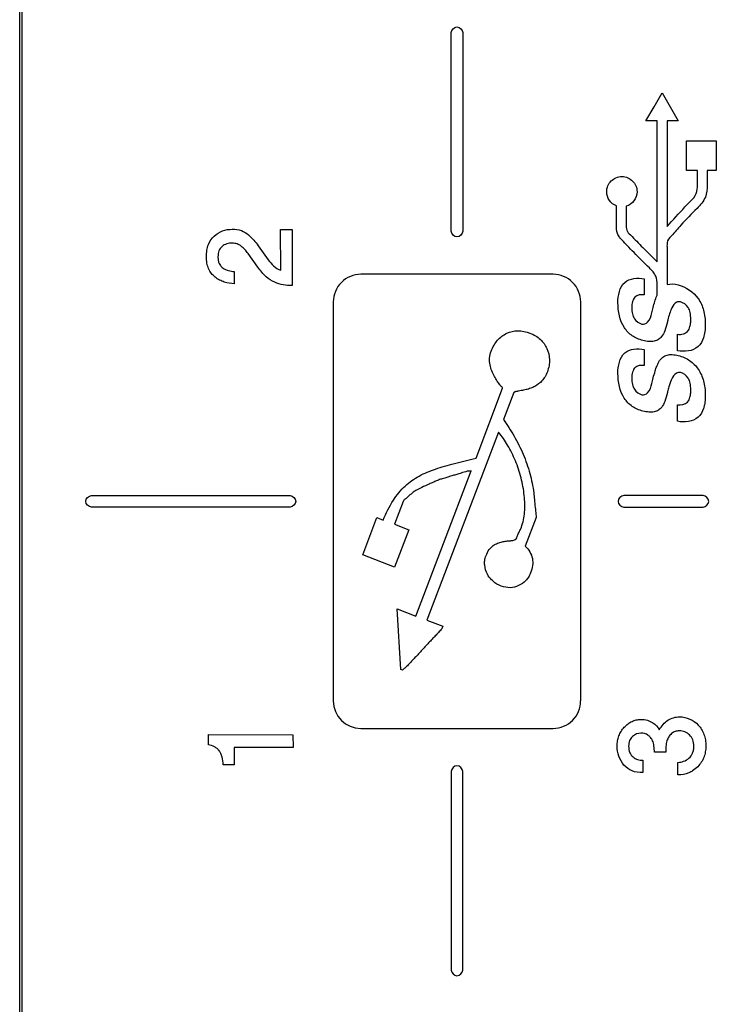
# Model space of a CAD drawing. Header units: millimetres. Extents: x 0 to 1427, y 0 to 1009.
# Tile 31 of 51: x 1282 to 1299, y 469 to 494. Entities that reach past the tile are written whole.
import ezdxf

# ---------------------------------------------------------------- set-up
doc = ezdxf.new("R2010")
doc.units = ezdxf.units.MM
doc.header["$LTSCALE"] = 65.395
doc.layers.add('COVER-REAR_CASE_PC-SHAPE', color=7, linetype='CONTINUOUS')
doc.layers.add('REAR_CASE-PPC19-SHAPE', color=7, linetype='CONTINUOUS')

msp = doc.modelspace()

# ---------------------------------------------------------------- linework, layer by layer
at = {"layer": 'COVER-REAR_CASE_PC-SHAPE', "color": 7, "linetype": 'Continuous'}
msp.add_line((1281.528, 439.529), (1281.528, 706.529), dxfattribs=at)
at = {"layer": 'REAR_CASE-PPC19-SHAPE', "color": 7, "linetype": 'Continuous'}
for p, q in [((1281.585, 455.873), (1281.585, 690.185)), ((1292.184, 488.396), (1292.184, 493.302)), ((1292.469, 493.302), (1292.469, 488.396)), ((1297.193, 491.47), (1297.392, 491.816)), ((1297.392, 491.816), (1297.593, 491.47)), ((1296.993, 491.124), (1297.193, 491.47)), ((1297.593, 491.47), (1297.792, 491.124)), ((1297.272, 491.124), (1296.993, 491.124)), ((1297.272, 487.636), (1297.272, 491.124)), ((1297.792, 491.124), (1297.513, 491.124)), ((1297.513, 491.124), (1297.513, 488.512)), ((1297.994, 490.628), (1298.73, 490.628)), ((1297.994, 489.892), (1297.994, 490.628)), ((1298.73, 490.628), (1298.73, 489.892)), ((1298.267, 489.892), (1297.994, 489.892)), ((1298.267, 489.541), (1298.267, 489.892)), ((1298.73, 489.892), (1298.508, 489.892)), ((1298.508, 489.892), (1298.508, 489.541)), ((1296.264, 488.564), (1296.264, 489.021)), ((1296.506, 489.012), (1296.506, 488.564)), ((1287.971, 488.435), (1288.26, 488.435)), ((1287.975, 487.43), (1287.971, 488.435)), ((1288.26, 488.435), (1288.254, 487.051)), ((1287.417, 488.038), (1287.667, 487.69)), ((1297.513, 488.009), (1297.513, 487.078)), ((1287.411, 487.508), (1287.167, 487.848)), ((1297.246, 487.662), (1297.272, 487.636)), ((1286.828, 487.401), (1286.828, 487.099)), ((1294.701, 487.331), (1289.953, 487.331)), ((1296.949, 487.218), (1296.949, 486.821)), ((1297.272, 486.833), (1297.272, 487.077)), ((1289.271, 486.648), (1289.271, 476.793)), ((1295.382, 476.793), (1295.382, 486.648)), ((1297.137, 486.378), (1297.17, 486.514)), ((1297.534, 486.207), (1297.532, 486.196)), ((1297.771, 485.444), (1297.771, 485.851)), ((1296.949, 485.473), (1296.949, 485.076)), ((1292.797, 482.789), (1293.454, 484.515)), ((1293.728, 484.413), (1293.472, 483.742)), ((1297.771, 483.699), (1297.771, 484.106)), ((1293.356, 483.429), (1291.583, 478.783)), ((1291.31, 478.888), (1292.676, 482.477)), ((1283.3, 481.864), (1288.206, 481.864)), ((1290.998, 481.721), (1290.781, 481.154)), ((1298.403, 481.864), (1296.447, 481.864)), ((1288.206, 481.579), (1283.3, 481.579)), ((1296.447, 481.579), (1298.403, 481.579)), ((1289.998, 480.397), (1290.351, 481.319)), ((1290.351, 481.319), (1290.506, 481.259)), ((1294.281, 481.326), (1294.011, 480.617)), ((1290.781, 481.154), (1291.134, 481.019)), ((1291.134, 481.019), (1290.781, 480.098)), ((1293.893, 481.026), (1293.916, 481.083)), ((1290.781, 480.098), (1289.998, 480.397)), ((1290.849, 479.063), (1291.31, 478.888)), ((1290.94, 477.567), (1290.849, 479.063)), ((1291.583, 478.783), (1291.975, 478.634)), ((1291.975, 478.634), (1291.951, 478.573)), ((1290.981, 477.551), (1290.94, 477.567)), ((1289.953, 476.112), (1294.701, 476.112)), ((1286.187, 475.959), (1288.276, 475.956)), ((1286.187, 475.703), (1286.187, 475.959)), ((1288.276, 475.956), (1288.279, 475.641)), ((1286.828, 475.644), (1286.822, 475.213)), ((1288.279, 475.641), (1286.828, 475.644)), ((1297.481, 475.522), (1297.202, 475.522)), ((1286.822, 475.213), (1286.554, 475.213)), ((1296.913, 475.324), (1296.913, 475.02)), ((1297.783, 474.966), (1297.783, 475.272)), ((1292.184, 475.047), (1292.184, 470.141)), ((1292.469, 470.141), (1292.469, 475.047))]:
    msp.add_line(p, q, dxfattribs=at)
for centre, radius, start, end in [((1289.952, 476.793), 0.681, 180.0488, 270.0381), ((1294.701, 476.792), 0.68, 269.9746, 0.0254)]:
    msp.add_arc(centre, radius, start, end, dxfattribs=at)
for points in [[(1292.184, 493.302), (1292.184, 493.369), (1292.26, 493.443), (1292.326, 493.443)], [(1292.326, 493.443), (1292.393, 493.443), (1292.469, 493.369), (1292.469, 493.302)], [(1292.326, 488.255), (1292.26, 488.255), (1292.184, 488.329), (1292.184, 488.396)], [(1292.469, 488.396), (1292.469, 488.329), (1292.393, 488.255), (1292.326, 488.255)], [(1297.516, 488.108), (1297.512, 488.075), (1297.513, 488.042), (1297.513, 488.009)], [(1297.513, 487.078), (1297.601, 487.103), (1297.7, 487.092), (1297.789, 487.069)], [(1297.532, 486.196), (1297.529, 486.183), (1297.526, 486.169), (1297.523, 486.156)], [(1297.137, 484.634), (1297.148, 484.679), (1297.16, 484.724), (1297.17, 484.769)], [(1283.159, 481.721), (1283.159, 481.788), (1283.233, 481.864), (1283.3, 481.864)], [(1283.3, 481.579), (1283.233, 481.579), (1283.159, 481.655), (1283.159, 481.721)], [(1288.206, 481.864), (1288.273, 481.864), (1288.347, 481.788), (1288.347, 481.721)], [(1288.347, 481.721), (1288.347, 481.655), (1288.273, 481.579), (1288.206, 481.579)], [(1296.447, 481.864), (1296.38, 481.864), (1296.306, 481.788), (1296.306, 481.721)], [(1296.306, 481.721), (1296.306, 481.655), (1296.38, 481.579), (1296.447, 481.579)], [(1298.544, 481.721), (1298.544, 481.788), (1298.47, 481.864), (1298.403, 481.864)], [(1298.403, 481.579), (1298.47, 481.579), (1298.544, 481.655), (1298.544, 481.721)], [(1291.039, 477.6), (1291.018, 477.586), (1291, 477.568), (1290.981, 477.551)], [(1291.083, 477.642), (1291.066, 477.631), (1291.052, 477.616), (1291.039, 477.6)], [(1297.323, 476.08), (1297.375, 476.171), (1297.449, 476.254), (1297.537, 476.313)], [(1292.326, 475.188), (1292.26, 475.188), (1292.184, 475.114), (1292.184, 475.047)], [(1292.469, 475.047), (1292.469, 475.114), (1292.393, 475.188), (1292.326, 475.188)], [(1292.184, 470.141), (1292.184, 470.074), (1292.26, 470), (1292.326, 470)], [(1292.326, 470), (1292.393, 470), (1292.469, 470.074), (1292.469, 470.141)]]:
    msp.add_open_spline(points, degree=3, dxfattribs=at)
for points, knots in [([(1296.264, 489.021), (1296.196, 489.047), (1296.07, 489.144), (1296.008, 489.345), (1296.043, 489.519), (1296.127, 489.643), (1296.25, 489.726), (1296.398, 489.756), (1296.498, 489.735), (1296.544, 489.716)], [0, 0, 0, 0, 0.186457, 0.377502, 0.50391, 0.625785, 0.747714, 0.874287, 1, 1, 1, 1]), ([(1296.544, 489.716), (1296.588, 489.698), (1296.67, 489.642), (1296.753, 489.519), (1296.789, 489.341), (1296.719, 489.131), (1296.58, 489.034), (1296.506, 489.012)], [0, 0, 0, 0, 0.158131, 0.316508, 0.480721, 0.742948, 1, 1, 1, 1]), ([(1298.085, 489.127), (1298.145, 489.187), (1298.258, 489.307), (1298.267, 489.47), (1298.267, 489.541)], [0, 0, 0, 0, 0.543299, 1, 1, 1, 1]), ([(1298.508, 489.541), (1298.508, 489.439), (1298.486, 489.213), (1298.337, 489.039), (1298.254, 488.957)], [0, 0, 0, 0, 0.467037, 1, 1, 1, 1]), ([(1297.513, 488.512), (1297.66, 488.673), (1297.848, 488.881), (1298.041, 489.084), (1298.085, 489.127)], [0, 0, 0, 0, 0.781368, 1, 1, 1, 1]), ([(1298.254, 488.957), (1298.12, 488.822), (1297.895, 488.603), (1297.667, 488.321), (1297.521, 488.176), (1297.516, 488.108)], [0, 0, 0, 0, 0.505938, 0.81935, 1, 1, 1, 1]), ([(1297.077, 487.492), (1296.966, 487.603), (1296.795, 487.771), (1296.581, 487.986), (1296.446, 488.125), (1296.348, 488.233), (1296.264, 488.371), (1296.264, 488.488), (1296.264, 488.564)], [0, 0, 0, 0, 0.339752, 0.518946, 0.656987, 0.759158, 0.834284, 1, 1, 1, 1]), ([(1296.506, 488.564), (1296.506, 488.517), (1296.498, 488.411), (1296.684, 488.233), (1296.919, 487.984), (1297.137, 487.772), (1297.246, 487.662)], [0, 0, 0, 0, 0.118877, 0.245439, 0.609824, 1, 1, 1, 1]), ([(1286.828, 487.099), (1286.744, 487.098), (1286.616, 487.118), (1286.461, 487.187), (1286.351, 487.258), (1286.254, 487.352), (1286.186, 487.472), (1286.146, 487.613), (1286.135, 487.767), (1286.146, 487.921), (1286.19, 488.103), (1286.267, 488.22), (1286.331, 488.276)], [0, 0, 0, 0, 0.153171, 0.230521, 0.311142, 0.39228, 0.473908, 0.561253, 0.658579, 0.756407, 0.843571, 1, 1, 1, 1]), ([(1286.331, 488.276), (1286.392, 488.33), (1286.533, 488.418), (1286.771, 488.456), (1286.999, 488.428), (1287.179, 488.316), (1287.307, 488.178), (1287.385, 488.085), (1287.417, 488.038)], [0, 0, 0, 0, 0.190475, 0.379682, 0.557777, 0.716091, 0.865801, 1, 1, 1, 1]), ([(1287.167, 487.848), (1287.144, 487.881), (1287.092, 487.943), (1287.005, 488.027), (1286.9, 488.09), (1286.772, 488.106), (1286.641, 488.091), (1286.518, 488.027), (1286.452, 487.932), (1286.427, 487.841), (1286.422, 487.76), (1286.428, 487.676), (1286.449, 487.603), (1286.472, 487.565), (1286.483, 487.551)], [0, 0, 0, 0, 0.096742, 0.192802, 0.286541, 0.381996, 0.494117, 0.597757, 0.701621, 0.758444, 0.821632, 0.893909, 0.95763, 1, 1, 1, 1]), ([(1286.483, 487.551), (1286.502, 487.526), (1286.561, 487.47), (1286.681, 487.417), (1286.779, 487.401), (1286.828, 487.401)], [0, 0, 0, 0, 0.242988, 0.621908, 1, 1, 1, 1]), ([(1288.254, 487.051), (1288.181, 487.051), (1288.034, 487.066), (1287.812, 487.126), (1287.591, 487.275), (1287.472, 487.422), (1287.411, 487.508)], [0, 0, 0, 0, 0.218613, 0.43835, 0.684184, 1, 1, 1, 1]), ([(1287.667, 487.69), (1287.705, 487.635), (1287.794, 487.532), (1287.909, 487.453), (1287.975, 487.43)], [0, 0, 0, 0, 0.489427, 1, 1, 1, 1]), ([(1289.953, 487.331), (1289.779, 487.331), (1289.417, 487.184), (1289.271, 486.822), (1289.271, 486.648)], [0, 0, 0, 0, 0.500109, 1, 1, 1, 1]), ([(1295.382, 486.648), (1295.382, 486.822), (1295.237, 487.184), (1294.875, 487.331), (1294.701, 487.331)], [0, 0, 0, 0, 0.500025, 1, 1, 1, 1]), ([(1296.301, 486.628), (1296.301, 486.805), (1296.373, 487.216), (1296.791, 487.252), (1296.949, 487.218)], [0, 0, 0, 0, 0.522862, 1, 1, 1, 1]), ([(1297.272, 487.077), (1297.272, 487.147), (1297.256, 487.312), (1297.139, 487.43), (1297.077, 487.492)], [0, 0, 0, 0, 0.443969, 1, 1, 1, 1]), ([(1297.789, 487.069), (1297.982, 487.019), (1298.265, 486.83), (1298.41, 486.491), (1298.452, 486.27), (1298.462, 486.092), (1298.453, 485.921), (1298.413, 485.729), (1298.257, 485.439), (1297.94, 485.408), (1297.771, 485.444)], [0, 0, 0, 0, 0.252098, 0.385364, 0.457459, 0.534936, 0.608929, 0.673402, 0.782218, 1, 1, 1, 1]), ([(1296.949, 486.821), (1296.873, 486.835), (1296.727, 486.815), (1296.652, 486.649), (1296.64, 486.506), (1296.653, 486.359), (1296.712, 486.199), (1296.82, 486.119), (1296.893, 486.101)], [0, 0, 0, 0, 0.228847, 0.34753, 0.505701, 0.650369, 0.776915, 1, 1, 1, 1]), ([(1297.17, 486.514), (1297.198, 486.61), (1297.231, 486.717), (1297.268, 486.823), (1297.272, 486.833)], [0, 0, 0, 0, 0.896478, 1, 1, 1, 1]), ([(1297.523, 486.156), (1297.505, 486.081), (1297.47, 485.955), (1297.399, 485.801), (1297.303, 485.712), (1297.191, 485.671), (1297.059, 485.665), (1296.917, 485.691), (1296.778, 485.739), (1296.611, 485.831), (1296.36, 486.091), (1296.301, 486.416), (1296.301, 486.628)], [0, 0, 0, 0, 0.111103, 0.187171, 0.238699, 0.292776, 0.35412, 0.426043, 0.497204, 0.56464, 0.697212, 1, 1, 1, 1]), ([(1297.843, 486.651), (1297.814, 486.659), (1297.714, 486.644), (1297.606, 486.461), (1297.559, 486.308), (1297.534, 486.207)], [0, 0, 0, 0, 0.153115, 0.468983, 1, 1, 1, 1]), ([(1297.771, 485.851), (1297.82, 485.845), (1297.912, 485.843), (1298.034, 485.916), (1298.08, 486.025), (1298.098, 486.129), (1298.103, 486.244), (1298.092, 486.376), (1298.034, 486.548), (1297.92, 486.631), (1297.843, 486.651)], [0, 0, 0, 0, 0.130552, 0.23817, 0.35833, 0.433512, 0.520763, 0.665838, 0.786574, 1, 1, 1, 1]), ([(1296.893, 486.101), (1296.942, 486.088), (1297.089, 486.155), (1297.116, 486.297), (1297.137, 486.378)], [0, 0, 0, 0, 0.374139, 1, 1, 1, 1]), ([(1293.454, 484.515), (1293.456, 484.525), (1293.424, 484.554), (1293.383, 484.609), (1293.311, 484.697), (1293.248, 484.812), (1293.18, 484.944), (1293.137, 485.097), (1293.119, 485.267), (1293.165, 485.432), (1293.236, 485.579), (1293.351, 485.741), (1293.545, 485.892), (1293.837, 485.956), (1294.034, 485.915), (1294.129, 485.878)], [0, 0, 0, 0, 0.013463, 0.049273, 0.102042, 0.163804, 0.231086, 0.303695, 0.380252, 0.461371, 0.534433, 0.603104, 0.732344, 0.859851, 1, 1, 1, 1]), ([(1294.129, 485.878), (1294.223, 485.843), (1294.393, 485.741), (1294.567, 485.504), (1294.619, 485.266), (1294.604, 485.07), (1294.563, 484.928), (1294.507, 484.801), (1294.408, 484.672), (1294.286, 484.573), (1294.146, 484.513), (1294.032, 484.479), (1293.932, 484.46), (1293.859, 484.446), (1293.817, 484.438), (1293.789, 484.435), (1293.767, 484.426), (1293.749, 484.42), (1293.735, 484.415), (1293.728, 484.413)], [0, 0, 0, 0, 0.136952, 0.263227, 0.391913, 0.45979, 0.530517, 0.592928, 0.649427, 0.751476, 0.803177, 0.85746, 0.913347, 0.94269, 0.95783, 0.973327, 0.980522, 0.989468, 1, 1, 1, 1]), ([(1296.301, 484.883), (1296.301, 485.06), (1296.373, 485.471), (1296.791, 485.508), (1296.949, 485.473)], [0, 0, 0, 0, 0.523046, 1, 1, 1, 1]), ([(1297.17, 484.769), (1297.187, 484.827), (1297.215, 484.924), (1297.254, 485.046), (1297.291, 485.131), (1297.353, 485.245), (1297.478, 485.341), (1297.649, 485.353), (1297.793, 485.328), (1297.939, 485.278), (1298.118, 485.179), (1298.303, 484.992), (1298.41, 484.746), (1298.452, 484.525), (1298.462, 484.348), (1298.454, 484.187), (1298.435, 484.088), (1298.424, 484.049)], [0, 0, 0, 0, 0.071216, 0.118398, 0.15129, 0.180285, 0.270608, 0.319835, 0.378808, 0.441321, 0.500915, 0.61868, 0.743105, 0.810303, 0.882754, 0.951897, 1, 1, 1, 1]), ([(1296.949, 485.076), (1296.873, 485.091), (1296.727, 485.071), (1296.652, 484.905), (1296.64, 484.762), (1296.653, 484.615), (1296.713, 484.455), (1296.82, 484.375), (1296.893, 484.355)], [0, 0, 0, 0, 0.228428, 0.34742, 0.504663, 0.649965, 0.775702, 1, 1, 1, 1]), ([(1297.523, 484.412), (1297.505, 484.336), (1297.47, 484.21), (1297.399, 484.057), (1297.303, 483.968), (1297.191, 483.927), (1297.059, 483.921), (1296.918, 483.947), (1296.778, 483.994), (1296.611, 484.087), (1296.359, 484.346), (1296.301, 484.671), (1296.301, 484.883)], [0, 0, 0, 0, 0.111052, 0.18684, 0.238481, 0.292547, 0.353936, 0.425922, 0.497041, 0.564465, 0.697029, 1, 1, 1, 1]), ([(1297.843, 484.907), (1297.781, 484.923), (1297.659, 484.832), (1297.606, 484.694), (1297.564, 484.572), (1297.541, 484.498), (1297.53, 484.442), (1297.526, 484.425), (1297.523, 484.412)], [0, 0, 0, 0, 0.304326, 0.562728, 0.727323, 0.916707, 0.934024, 1, 1, 1, 1]), ([(1297.771, 484.106), (1297.857, 484.095), (1298.016, 484.123), (1298.08, 484.28), (1298.098, 484.384), (1298.102, 484.474), (1298.098, 484.561), (1298.083, 484.659), (1298.034, 484.804), (1297.92, 484.887), (1297.843, 484.907)], [0, 0, 0, 0, 0.231987, 0.3539, 0.429603, 0.517771, 0.594473, 0.663784, 0.784876, 1, 1, 1, 1]), ([(1296.893, 484.355), (1296.942, 484.342), (1297.089, 484.411), (1297.116, 484.552), (1297.137, 484.634)], [0, 0, 0, 0, 0.373429, 1, 1, 1, 1]), ([(1298.424, 484.049), (1298.421, 484.039), (1298.393, 483.947), (1298.257, 483.693), (1297.94, 483.664), (1297.771, 483.699)], [0, 0, 0, 0, 0.038295, 0.358864, 1, 1, 1, 1]), ([(1293.472, 483.742), (1293.569, 483.612), (1293.747, 483.335), (1293.97, 482.889), (1294.135, 482.417), (1294.201, 482.092), (1294.222, 481.93)], [0, 0, 0, 0, 0.245354, 0.498737, 0.752894, 1, 1, 1, 1]), ([(1293.916, 481.083), (1293.962, 481.2), (1294.011, 481.465), (1293.998, 481.878), (1293.918, 482.306), (1293.781, 482.723), (1293.59, 483.1), (1293.439, 483.329), (1293.356, 483.429)], [0, 0, 0, 0, 0.151222, 0.318353, 0.494081, 0.672534, 0.844008, 1, 1, 1, 1]), ([(1290.506, 481.259), (1290.574, 481.429), (1290.723, 481.732), (1291.025, 482.108), (1291.39, 482.365), (1291.732, 482.501), (1292.024, 482.598), (1292.36, 482.681), (1292.618, 482.747), (1292.797, 482.789)], [0, 0, 0, 0, 0.188818, 0.346316, 0.492742, 0.643476, 0.72473, 0.810496, 1, 1, 1, 1]), ([(1292.582, 482.465), (1292.531, 482.451), (1292.445, 482.424), (1292.324, 482.388), (1292.222, 482.357), (1292.123, 482.329), (1292.038, 482.299), (1291.971, 482.279), (1291.935, 482.272), (1291.923, 482.267)], [0, 0, 0, 0, 0.233342, 0.390952, 0.548203, 0.698025, 0.838765, 0.943067, 1, 1, 1, 1]), ([(1292.676, 482.477), (1292.663, 482.469), (1292.629, 482.472), (1292.598, 482.47), (1292.582, 482.465)], [0, 0, 0, 0, 0.478281, 1, 1, 1, 1]), ([(1291.923, 482.267), (1291.887, 482.256), (1291.824, 482.229), (1291.731, 482.188), (1291.61, 482.135), (1291.475, 482.071), (1291.371, 482.022), (1291.329, 482)], [0, 0, 0, 0, 0.172611, 0.314477, 0.470673, 0.778435, 1, 1, 1, 1]), ([(1291.329, 482), (1291.299, 481.987), (1291.235, 481.938), (1291.139, 481.86), (1291.065, 481.784), (1291, 481.743), (1290.998, 481.721)], [0, 0, 0, 0, 0.225103, 0.549331, 0.845819, 1, 1, 1, 1]), ([(1294.222, 481.93), (1294.227, 481.875), (1294.239, 481.754), (1294.256, 481.577), (1294.274, 481.431), (1294.281, 481.351), (1294.281, 481.326)], [0, 0, 0, 0, 0.273853, 0.600493, 0.879951, 1, 1, 1, 1]), ([(1293.788, 480.794), (1293.796, 480.814), (1293.819, 480.862), (1293.848, 480.942), (1293.879, 480.998), (1293.893, 481.026)], [0, 0, 0, 0, 0.250646, 0.630001, 1, 1, 1, 1]), ([(1293.183, 479.781), (1293.141, 479.823), (1293.059, 479.933), (1293.009, 480.105), (1293.007, 480.264), (1293.047, 480.396), (1293.11, 480.528), (1293.215, 480.629), (1293.327, 480.69), (1293.438, 480.724), (1293.545, 480.741), (1293.641, 480.749), (1293.725, 480.757), (1293.771, 480.78), (1293.788, 480.794)], [0, 0, 0, 0, 0.11396, 0.261034, 0.337006, 0.417541, 0.52684, 0.614906, 0.694184, 0.770317, 0.838451, 0.903403, 0.95764, 1, 1, 1, 1]), ([(1294.011, 480.617), (1294.098, 480.536), (1294.201, 480.373), (1294.199, 480.129), (1294.156, 479.975), (1294.098, 479.849), (1294.007, 479.732), (1293.856, 479.628), (1293.639, 479.571), (1293.413, 479.618), (1293.263, 479.705), (1293.194, 479.769), (1293.183, 479.781)], [0, 0, 0, 0, 0.189809, 0.281362, 0.381221, 0.442803, 0.501564, 0.615904, 0.729008, 0.849782, 0.973061, 1, 1, 1, 1]), ([(1291.951, 478.573), (1291.924, 478.541), (1291.87, 478.483), (1291.79, 478.398), (1291.71, 478.313), (1291.594, 478.19), (1291.447, 478.028), (1291.301, 477.871), (1291.189, 477.757), (1291.132, 477.689), (1291.094, 477.656), (1291.083, 477.642)], [0, 0, 0, 0, 0.099323, 0.186378, 0.274621, 0.375358, 0.584509, 0.790346, 0.881136, 0.959044, 1, 1, 1, 1]), ([(1296.913, 475.02), (1296.825, 475.017), (1296.648, 475.039), (1296.368, 475.245), (1296.267, 475.553), (1296.288, 475.803), (1296.321, 475.928), (1296.378, 476.041), (1296.455, 476.141), (1296.546, 476.225), (1296.646, 476.287), (1296.753, 476.325), (1296.828, 476.332), (1296.865, 476.332)], [0, 0, 0, 0, 0.13375, 0.25854, 0.508839, 0.575518, 0.639187, 0.702069, 0.766487, 0.829389, 0.887566, 0.943495, 1, 1, 1, 1]), ([(1296.865, 476.332), (1296.921, 476.333), (1297.026, 476.323), (1297.192, 476.243), (1297.285, 476.149), (1297.323, 476.08)], [0, 0, 0, 0, 0.305267, 0.568148, 1, 1, 1, 1]), ([(1297.537, 476.313), (1297.579, 476.34), (1297.673, 476.384), (1297.941, 476.421), (1298.216, 476.297), (1298.371, 476.089), (1298.43, 475.964), (1298.465, 475.824), (1298.475, 475.677), (1298.464, 475.531), (1298.427, 475.394), (1298.363, 475.271), (1298.27, 475.157), (1298.191, 475.093), (1298.146, 475.064)], [0, 0, 0, 0, 0.072383, 0.144911, 0.384934, 0.449769, 0.514637, 0.582084, 0.654337, 0.724806, 0.791198, 0.85618, 0.922574, 1, 1, 1, 1]), ([(1297.202, 475.522), (1297.202, 475.575), (1297.197, 475.651), (1297.18, 475.746), (1297.155, 475.817), (1297.111, 475.885), (1297.023, 475.97), (1296.855, 476.018), (1296.674, 475.949), (1296.578, 475.809), (1296.566, 475.718), (1296.566, 475.67)], [0, 0, 0, 0, 0.137904, 0.200626, 0.252625, 0.334319, 0.411853, 0.568583, 0.765337, 0.875352, 1, 1, 1, 1]), ([(1297.808, 476.052), (1297.777, 476.051), (1297.709, 476.041), (1297.621, 475.986), (1297.551, 475.904), (1297.502, 475.795), (1297.485, 475.665), (1297.481, 475.57), (1297.481, 475.522)], [0, 0, 0, 0, 0.134384, 0.286492, 0.439468, 0.59026, 0.794042, 1, 1, 1, 1]), ([(1297.783, 475.272), (1297.831, 475.272), (1297.929, 475.292), (1298.061, 475.369), (1298.143, 475.477), (1298.172, 475.585), (1298.181, 475.696), (1298.164, 475.83), (1298.079, 475.956), (1297.96, 476.034), (1297.863, 476.052), (1297.812, 476.052), (1297.808, 476.052)], [0, 0, 0, 0, 0.117908, 0.241852, 0.370688, 0.438939, 0.513738, 0.645555, 0.763167, 0.875718, 0.98891, 1, 1, 1, 1]), ([(1286.554, 475.213), (1286.554, 475.277), (1286.541, 475.372), (1286.499, 475.488), (1286.458, 475.559), (1286.405, 475.616), (1286.32, 475.674), (1286.241, 475.701), (1286.187, 475.703)], [0, 0, 0, 0, 0.283633, 0.417474, 0.54615, 0.644626, 0.760706, 1, 1, 1, 1]), ([(1296.566, 475.67), (1296.566, 475.617), (1296.577, 475.515), (1296.667, 475.399), (1296.785, 475.338), (1296.871, 475.324), (1296.913, 475.324)], [0, 0, 0, 0, 0.291595, 0.534323, 0.767908, 1, 1, 1, 1]), ([(1298.146, 475.064), (1298.115, 475.045), (1298.003, 474.986), (1297.873, 474.965), (1297.783, 474.966)], [0, 0, 0, 0, 0.285327, 1, 1, 1, 1])]:
    msp.add_open_spline(points, degree=3, knots=knots, dxfattribs=at)

doc.saveas('drawing.dxf')
